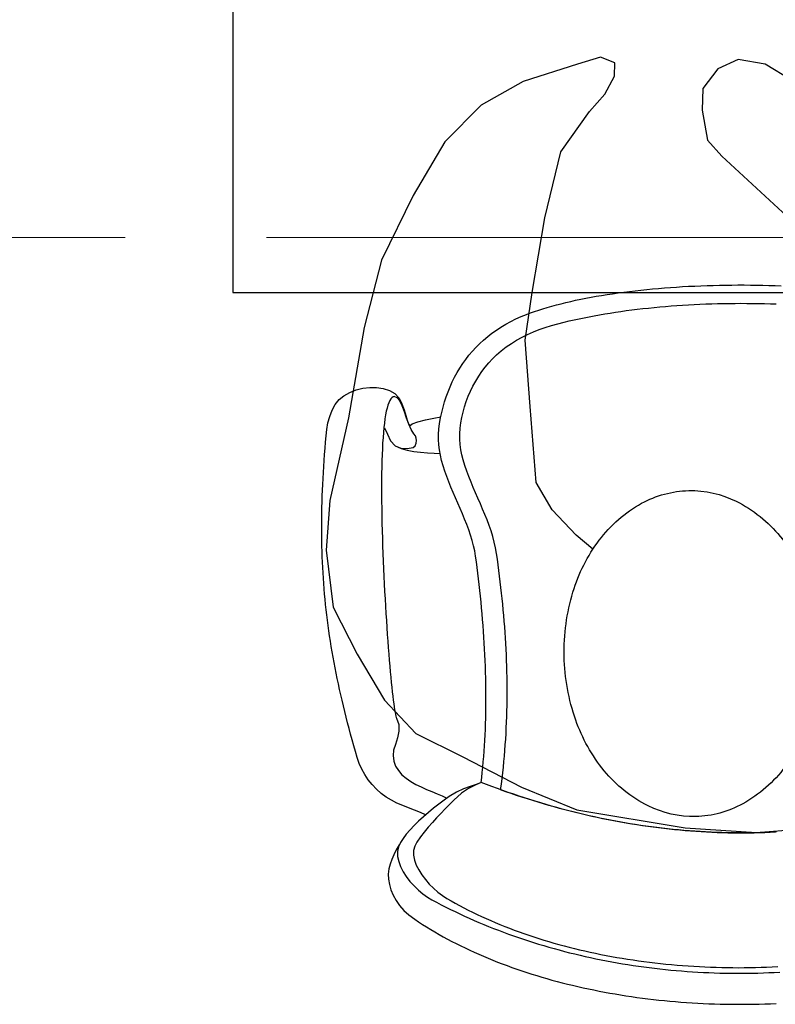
# Model space of a CAD drawing. Header units: millimetres. Extents: x 45699 to 251499, y 244 to 86446.
# Tile 11 of 240: x 55770 to 56304, y 33979 to 34674. Entities that reach past the tile are written whole.
import ezdxf

# ---------------------------------------------------------------- set-up
doc = ezdxf.new("R2010")
doc.units = ezdxf.units.MM
doc.header["$LTSCALE"] = 400
doc.linetypes.add('CENTER', pattern=[2, 1.25, -0.25, 0.25, -0.25])
for name, color, linetype in [('inr', 4, 'Continuous'), ('stramien', 1, 'CENTER'), ('symbol', 1, 'Continuous')]:
    doc.layers.add(name, color=color, linetype=linetype)

# ---------------------------------------------------------------- blocks, each defined once
blk = doc.blocks.new('symb-ps03_b2')
blk.add_lwpolyline([(82.2, -333.73), (93.49, -323.27), (109.57, -304.53), (119.85, -284.69), (121.28, -230.81), (122.48, -183.75), (115.83, -150.44), (104.24, -98.36), (90.78, -52.15), (69.01, -24.79), (57.73, -13.18), (50.16, -0.87), (49.41, 8.49), (59.39, 12.98), (75.77, 8.94), (114.72, -1.3), (145.34, -16.57), (172.08, -41.05), (196.39, -77.8), (221.07, -122.2), (235.72, -169.19), (249.93, -232.34), (265.93, -289.97), (270.29, -324.82), (267.36, -365.38), (252.24, -399.32), (234.6, -432.83), (213.47, -457.47), (181.15, -475.38), (140.99, -499.03), (102.83, -516.9), (26.94, -533.46), (-23.26, -539.32), (-83.08, -537.53), (-129.91, -527.67), (-165.07, -510.66), (-191.76, -478.72), (-217.74, -447.52), (-240.83, -394.03), (-258.09, -313.42), (-261.73, -241.7), (-250.83, -189), (-222.05, -138.32), (-185.21, -93.42), (-169.5, -72.24), (-133.78, -53.89), (-107.08, -45.73), (-74.51, -9.97), (-56.54, 2.32), (-37.52, 6.69), (-22.96, 0.81), (-11.7, -12.58), (-10.52, -27.93), (-13.17, -49.25), (-22.57, -61.11), (-75.09, -114.54), (-104.49, -144.91), (-120.66, -165.69), (-138.44, -200.31), (-141.83, -234.06), (-134.63, -284.5), (-123.43, -302.13), (-94.37, -318.79), (-69.05, -327.19), (-51.69, -333.04)])
blk.add_lwpolyline([(-74.51, -413.35, 0.078796), (-66.05, -458.32, 0.088041), (-45.71, -493.94, 0.105312), (-14.5, -518.49, 0.121926), (19.15, -525.8, 0.121926), (52.32, -516.57, 0.105312), (82.08, -490.27, 0.088041), (100.34, -453.54, 0.078796), (106.21, -408.16, 0.078796), (97.75, -363.19, 0.088041), (77.41, -327.57, 0.105312), (46.19, -303.02, 0.121926), (12.55, -295.71, 0.121926), (-20.62, -304.93, 0.105312), (-50.38, -331.24, 0.088041), (-68.65, -367.96, 0.078796)], format="xyb", close=True)
blk = doc.blocks.new('NUM1-CN02_B2')
for p, q in [((-5.46, -0.03), (-1.08, 0)), ((-1.08, 0), (3.3, 0)), ((-97.36, -7.33), (-93.54, -6.72)), ((-93.54, -6.72), (-89.66, -6.14)), ((-89.66, -6.14), (-85.74, -5.58)), ((-85.74, -5.58), (-81.78, -5.05)), ((-81.78, -5.05), (-77.78, -4.54)), ((-77.78, -4.54), (-73.73, -4.06)), ((-73.73, -4.06), (-69.65, -3.61)), ((-69.65, -3.61), (-65.54, -3.18)), ((-65.54, -3.18), (-61.39, -2.78)), ((-61.39, -2.78), (-57.21, -2.41)), ((-57.21, -2.41), (-53.01, -2.07)), ((-53.01, -2.07), (-48.78, -1.75)), ((-48.78, -1.75), (-44.52, -1.46)), ((-44.52, -1.46), (-40.24, -1.19)), ((-40.24, -1.19), (-35.94, -0.95)), ((-35.94, -0.95), (-31.62, -0.74)), ((-31.62, -0.74), (-27.29, -0.55)), ((-27.29, -0.55), (-22.94, -0.39)), ((-22.94, -0.39), (-18.58, -0.26)), ((-18.58, -0.26), (-14.22, -0.16)), ((-14.22, -0.16), (-9.84, -0.08)), ((-9.84, -0.08), (-5.46, -0.03)), ((3.3, 0), (7.69, -0.03)), ((7.69, -0.03), (12.07, -0.08)), ((12.07, -0.08), (16.44, -0.16)), ((16.44, -0.16), (20.81, -0.27)), ((20.81, -0.27), (25.16, -0.4)), ((25.16, -0.4), (29.51, -0.57)), ((-129.31, -14.05), (-126.01, -13.2)), ((-126.01, -13.2), (-122.64, -12.37)), ((-122.64, -12.37), (-119.21, -11.57)), ((-119.21, -11.57), (-115.71, -10.8)), ((-115.71, -10.8), (-112.15, -10.05)), ((-112.15, -10.05), (-108.54, -9.33)), ((-108.54, -9.33), (-104.87, -8.64)), ((-104.87, -8.64), (-101.14, -7.97)), ((-101.14, -7.97), (-97.36, -7.33)), ((-36.11, -14), (-32.02, -13.78)), ((-32.02, -13.78), (-27.91, -13.59)), ((-27.91, -13.59), (-23.79, -13.42)), ((-23.79, -13.42), (-19.66, -13.28)), ((-19.66, -13.28), (-15.53, -13.16)), ((-15.53, -13.16), (-11.39, -13.07)), ((-11.39, -13.07), (-7.24, -13.01)), ((-7.24, -13.01), (-3.1, -12.97)), ((-3.1, -12.97), (1.05, -12.95)), ((1.05, -12.95), (5.2, -12.97)), ((5.2, -12.97), (9.35, -13.01)), ((9.35, -13.01), (13.5, -13.07)), ((13.5, -13.07), (17.64, -13.16)), ((17.64, -13.16), (21.77, -13.28)), ((21.77, -13.28), (25.9, -13.42)), ((-154.24, -22.33), (-150.4, -20.77)), ((-150.4, -20.77), (-147.62, -19.73)), ((-150.4, -20.77), (-150.4, -20.77)), ((-147.62, -19.73), (-144.76, -18.71)), ((-144.76, -18.71), (-141.82, -17.73)), ((-141.82, -17.73), (-138.8, -16.77)), ((-138.8, -16.77), (-135.71, -15.83)), ((-135.71, -15.83), (-132.55, -14.93)), ((-132.55, -14.93), (-129.31, -14.05)), ((-98.87, -21.03), (-95.16, -20.4)), ((-95.16, -20.4), (-91.42, -19.79)), ((-91.42, -19.79), (-87.64, -19.21)), ((-87.64, -19.21), (-83.83, -18.65)), ((-83.83, -18.65), (-79.98, -18.12)), ((-79.98, -18.12), (-76.11, -17.62)), ((-76.11, -17.62), (-72.21, -17.14)), ((-72.21, -17.14), (-68.29, -16.69)), ((-68.29, -16.69), (-64.34, -16.26)), ((-64.34, -16.26), (-60.37, -15.86)), ((-60.37, -15.86), (-56.37, -15.49)), ((-56.37, -15.49), (-52.35, -15.14)), ((-52.35, -15.14), (-48.32, -14.81)), ((-48.32, -14.81), (-44.27, -14.52)), ((-44.27, -14.52), (-40.2, -14.25)), ((-40.2, -14.25), (-36.11, -14)), ((-168.43, -29.74), (-165.06, -27.72)), ((-165.06, -27.72), (-161.58, -25.81)), ((-161.58, -25.81), (-157.97, -24.01)), ((-157.97, -24.01), (-154.24, -22.33)), ((-132.76, -28.62), (-128.3, -27.36)), ((-128.3, -27.36), (-123.74, -26.2)), ((-123.74, -26.2), (-120.31, -25.38)), ((-120.31, -25.38), (-116.85, -24.59)), ((-116.85, -24.59), (-113.33, -23.83)), ((-113.33, -23.83), (-109.78, -23.09)), ((-109.78, -23.09), (-106.18, -22.38)), ((-106.18, -22.38), (-102.55, -21.69)), ((-102.55, -21.69), (-98.87, -21.03)), ((-177.81, -36.44), (-174.81, -34.1)), ((-174.81, -34.1), (-171.68, -31.87)), ((-171.68, -31.87), (-168.43, -29.74)), ((-149.61, -34.87), (-145.55, -33.1)), ((-145.55, -33.1), (-141.39, -31.47)), ((-141.39, -31.47), (-137.12, -29.99)), ((-137.12, -29.99), (-132.76, -28.62)), ((-186.11, -44.07), (-183.46, -41.43)), ((-183.46, -41.43), (-180.7, -38.88)), ((-180.7, -38.88), (-177.81, -36.44)), ((-164.73, -43.72), (-161.12, -41.22)), ((-161.12, -41.22), (-157.4, -38.92)), ((-157.4, -38.92), (-153.56, -36.8)), ((-153.56, -36.8), (-149.61, -34.87)), ((-191.03, -49.63), (-188.63, -46.8)), ((-188.63, -46.8), (-186.11, -44.07)), ((-171.6, -49.4), (-168.23, -46.45)), ((-168.23, -46.45), (-164.73, -43.72)), ((-197.5, -58.65), (-195.47, -55.56)), ((-195.47, -55.56), (-193.31, -52.55)), ((-193.31, -52.55), (-191.03, -49.63)), ((-179.57, -58.04), (-177.05, -55.01)), ((-177.05, -55.01), (-174.39, -52.13)), ((-174.39, -52.13), (-171.6, -49.4)), ((-171.6, -49.4), (-171.6, -49.4)), ((-201.21, -65.09), (-199.42, -61.83)), ((-199.42, -61.83), (-197.5, -58.65)), ((-184.19, -64.47), (-181.96, -61.2)), ((-181.96, -61.2), (-179.57, -58.04)), ((-204.42, -71.85), (-202.88, -68.44)), ((-202.88, -68.44), (-201.21, -65.09)), ((-188.2, -71.34), (-186.27, -67.86)), ((-186.27, -67.86), (-184.19, -64.47)), ((-279.31, -78.17), (-275.11, -75.89)), ((-275.11, -75.89), (-270.61, -74.14)), ((-270.61, -74.14), (-265.92, -72.95)), ((-265.92, -72.95), (-261.14, -72.36)), ((-261.14, -72.36), (-256.35, -72.39)), ((-256.35, -72.39), (-251.65, -73.08)), ((-251.65, -73.08), (-247.13, -74.45)), ((-247.13, -74.45), (-243.3, -76.73)), ((-207.14, -78.92), (-205.84, -75.35)), ((-205.84, -75.35), (-204.42, -71.85)), ((-191.55, -78.54), (-189.96, -74.9)), ((-189.96, -74.9), (-188.2, -71.34)), ((-285.43, -84.38), (-282.67, -80.91)), ((-282.67, -80.91), (-279.31, -78.17)), ((-247.67, -83.11), (-248.3, -84.86)), ((-246.99, -81.64), (-247.67, -83.11)), ((-246.27, -80.46), (-246.99, -81.64)), ((-245.5, -79.59), (-246.27, -80.46)), ((-244.67, -79.04), (-245.5, -79.59)), ((-243.79, -78.81), (-244.67, -79.04)), ((-241.64, -79.58), (-243.79, -78.81)), ((-243.3, -76.73), (-240.45, -80.03)), ((-239.79, -81.9), (-241.64, -79.58)), ((-240.45, -80.03), (-238.37, -83.95)), ((-238.13, -85.36), (-239.79, -81.9)), ((-209.37, -86.27), (-208.32, -82.56)), ((-208.32, -82.56), (-207.14, -78.92)), ((-194.19, -85.99), (-192.96, -82.24)), ((-192.96, -82.24), (-191.55, -78.54)), ((-289.34, -92.82), (-287.63, -88.41)), ((-287.63, -88.41), (-285.43, -84.38)), ((-249.41, -89.17), (-249.91, -91.71)), ((-248.88, -86.88), (-249.41, -89.17)), ((-248.3, -84.86), (-248.88, -86.88)), ((-238.37, -83.95), (-236.87, -88.11)), ((-236.6, -89.54), (-238.13, -85.36)), ((-236.87, -88.11), (-235.74, -92.11)), ((-235.1, -94.01), (-236.6, -89.54)), ((-211.1, -93.88), (-210.3, -90.04)), ((-210.3, -90.04), (-209.37, -86.27)), ((-196.08, -93.58), (-195.23, -89.77)), ((-195.23, -89.77), (-194.19, -85.99)), ((-290.61, -97.43), (-289.34, -92.82)), ((-250.36, -94.5), (-250.76, -97.51)), ((-249.91, -91.71), (-250.36, -94.5)), ((-235.74, -92.11), (-234.78, -95.58)), ((-233.54, -98.36), (-235.1, -94.01)), ((-234.78, -95.58), (-233.8, -98.11)), ((-231.12, -98), (-227.18, -96.61)), ((-227.18, -96.61), (-221.77, -95.25)), ((-221.77, -95.25), (-215.9, -94.05)), ((-215.9, -94.05), (-210.96, -93.18)), ((-211.78, -97.78), (-211.1, -93.88)), ((-196.72, -97.41), (-196.08, -93.58)), ((-292, -106.52), (-291.48, -102.05)), ((-291.48, -102.05), (-290.61, -97.43)), ((-251.46, -104.18), (-251.74, -107.82)), ((-251.13, -100.74), (-251.46, -104.18)), ((-250.76, -97.51), (-251.13, -100.74)), ((-250.76, -100.77), (-248.56, -105.36)), ((-233.8, -98.11), (-232.59, -99.33)), ((-231.83, -102.17), (-233.54, -98.36)), ((-232.59, -99.33), (-231.12, -98)), ((-229.89, -105.01), (-231.83, -102.17)), ((-212.64, -105.41), (-212.34, -101.75)), ((-212.34, -101.75), (-211.78, -97.78)), ((-212.34, -101.75), (-212.34, -101.75)), ((-197.39, -105.05), (-197.16, -101.23)), ((-197.16, -101.23), (-196.72, -97.41)), ((-292.71, -115.35), (-292.37, -110.96)), ((-292.37, -110.96), (-292, -106.52)), ((-251.74, -107.82), (-252, -111.65)), ((-248.56, -105.36), (-246.36, -109.95)), ((-246.36, -109.95), (-243.13, -113.57)), ((-228.9, -106.44), (-229.89, -105.01)), ((-228.3, -108.11), (-228.9, -106.44)), ((-228.41, -111.8), (-228.16, -109.84)), ((-228.16, -109.84), (-228.3, -108.11)), ((-212.66, -109.1), (-212.64, -105.41)), ((-212.43, -112.8), (-212.66, -109.1)), ((-197.41, -108.85), (-197.39, -105.05)), ((-197.2, -112.61), (-197.41, -108.85)), ((-293.03, -119.69), (-292.71, -115.35)), ((-252.21, -115.65), (-252.39, -119.82)), ((-252, -111.65), (-252.21, -115.65)), ((-243.13, -113.57), (-239.2, -115.16)), ((-243.13, -113.57), (-239.04, -115.36)), ((-239.2, -115.16), (-234.79, -115.4)), ((-239.04, -115.36), (-234.63, -116.66)), ((-234.79, -115.4), (-230.45, -114.71)), ((-234.63, -116.66), (-230, -117.56)), ((-230.45, -114.71), (-229.1, -113.65)), ((-230, -117.56), (-225.22, -118.15)), ((-229.1, -113.65), (-228.41, -111.8)), ((-225.22, -118.15), (-220.39, -118.51)), ((-211.95, -116.52), (-212.43, -112.8)), ((-211.26, -120.25), (-211.95, -116.52)), ((-196.76, -116.33), (-197.2, -112.61)), ((-196.08, -119.99), (-196.76, -116.33)), ((-293.6, -128.25), (-293.33, -123.99)), ((-293.33, -123.99), (-293.03, -119.69)), ((-252.53, -124.15), (-252.65, -128.62)), ((-252.39, -119.82), (-252.53, -124.15)), ((-220.39, -118.51), (-215.59, -118.74)), ((-215.59, -118.74), (-211.51, -118.89)), ((-210.38, -123.99), (-211.26, -120.25)), ((-209.32, -127.75), (-210.38, -123.99)), ((-195.17, -123.58), (-196.08, -119.99)), ((-193.94, -127.53), (-195.17, -123.58)), ((-293.85, -132.47), (-293.6, -128.25)), ((-252.65, -128.62), (-252.73, -133.22)), ((-208.12, -131.51), (-209.32, -127.75)), ((-206.78, -135.28), (-208.12, -131.51)), ((-192.59, -131.43), (-193.94, -127.53)), ((-191.13, -135.31), (-192.59, -131.43)), ((-294.28, -140.8), (-294.08, -136.66)), ((-294.08, -136.66), (-293.85, -132.47)), ((-252.78, -137.95), (-252.8, -142.79)), ((-252.73, -133.22), (-252.78, -137.95)), ((-205.34, -139.05), (-206.78, -135.28)), ((-203.82, -142.83), (-205.34, -139.05)), ((-189.59, -139.16), (-191.13, -135.31)), ((-294.61, -148.99), (-294.46, -144.91)), ((-294.46, -144.91), (-294.28, -140.8)), ((-252.8, -142.79), (-252.79, -147.73)), ((-202.23, -146.61), (-203.82, -142.83)), ((-187.99, -142.99), (-189.59, -139.16)), ((-186.35, -146.81), (-187.99, -142.99)), ((-294.74, -153.03), (-294.61, -148.99)), ((-252.79, -147.73), (-252.75, -152.76)), ((-252.75, -152.76), (-252.69, -157.88)), ((-200.61, -150.38), (-202.23, -146.61)), ((-198.96, -154.16), (-200.61, -150.38)), ((-184.68, -150.63), (-186.35, -146.81)), ((-183.02, -154.44), (-184.68, -150.63)), ((-294.92, -161.02), (-294.84, -157.04)), ((-294.84, -157.04), (-294.74, -153.03)), ((-252.69, -157.88), (-252.61, -163.06)), ((-197.32, -157.93), (-198.96, -154.16)), ((-195.7, -161.7), (-197.32, -157.93)), ((-181.38, -158.26), (-183.02, -154.44)), ((-179.78, -162.09), (-181.38, -158.26)), ((-295, -168.91), (-294.97, -164.98)), ((-294.97, -164.98), (-294.92, -161.02)), ((-252.61, -163.06), (-252.49, -168.3)), ((-194.14, -165.46), (-195.7, -161.7)), ((-192.64, -169.21), (-194.14, -165.46)), ((-178.24, -165.94), (-179.78, -162.09)), ((-176.79, -169.81), (-178.24, -165.94)), ((-295, -172.81), (-295, -168.91)), ((-294.98, -176.69), (-295, -172.81)), ((-252.49, -168.3), (-252.36, -173.6)), ((-252.36, -173.6), (-252.21, -178.93)), ((-191.23, -172.95), (-192.64, -169.21)), ((-189.94, -176.68), (-191.23, -172.95)), ((-175.45, -173.71), (-176.79, -169.81)), ((-174.24, -177.65), (-175.45, -173.71)), ((-294.93, -180.54), (-294.98, -176.69)), ((-294.86, -184.38), (-294.93, -180.54)), ((-252.21, -178.93), (-252.03, -184.28)), ((-188.78, -180.39), (-189.94, -176.68)), ((-187.78, -184.09), (-188.78, -180.39)), ((-173.17, -181.63), (-174.24, -177.65)), ((-294.75, -188.2), (-294.86, -184.38)), ((-252.03, -184.28), (-251.83, -189.65)), ((-186.96, -187.77), (-187.78, -184.09)), ((-172.27, -185.65), (-173.17, -181.63)), ((-171.57, -189.73), (-172.27, -185.65)), ((-294.63, -191.99), (-294.75, -188.2)), ((-294.47, -195.78), (-294.63, -191.99)), ((-251.83, -189.65), (-251.62, -195.03)), ((-186.34, -191.43), (-186.96, -187.77)), ((-186.34, -191.43), (-186.34, -191.43)), ((-185.79, -195.42), (-186.34, -191.43)), ((-171.57, -189.73), (-171.57, -189.73)), ((-171, -193.71), (-171.57, -189.73)), ((-170.45, -197.68), (-171, -193.71)), ((-294.29, -199.55), (-294.47, -195.78)), ((-294.09, -203.3), (-294.29, -199.55)), ((-251.62, -195.03), (-251.39, -200.41)), ((-251.39, -200.41), (-251.14, -205.76)), ((-185.26, -199.44), (-185.79, -195.42)), ((-184.74, -203.48), (-185.26, -199.44)), ((-169.92, -201.65), (-170.45, -197.68)), ((-293.85, -207.04), (-294.09, -203.3)), ((-293.59, -210.78), (-293.85, -207.04)), ((-251.14, -205.76), (-250.88, -211.09)), ((-184.25, -207.54), (-184.74, -203.48)), ((-183.78, -211.61), (-184.25, -207.54)), ((-169.4, -205.62), (-169.92, -201.65)), ((-168.91, -209.59), (-169.4, -205.62)), ((-293.3, -214.5), (-293.59, -210.78)), ((-292.99, -218.22), (-293.3, -214.5)), ((-250.88, -211.09), (-250.6, -216.39)), ((-183.33, -215.7), (-183.78, -211.61)), ((-168.45, -213.56), (-168.91, -209.59)), ((-168, -217.53), (-168.45, -213.56)), ((-292.64, -221.93), (-292.99, -218.22)), ((-292.27, -225.63), (-292.64, -221.93)), ((-250.6, -216.39), (-250.31, -221.63)), ((-250.31, -221.63), (-250.01, -226.82)), ((-182.9, -219.8), (-183.33, -215.7)), ((-182.49, -223.91), (-182.9, -219.8)), ((-167.58, -221.5), (-168, -217.53)), ((-167.17, -225.47), (-167.58, -221.5)), ((-291.87, -229.34), (-292.27, -225.63)), ((-291.45, -233.04), (-291.87, -229.34)), ((-250.01, -226.82), (-249.7, -231.94)), ((-182.1, -228.03), (-182.49, -223.91)), ((-181.73, -232.16), (-182.1, -228.03)), ((-166.79, -229.44), (-167.17, -225.47)), ((-290.99, -236.74), (-291.45, -233.04)), ((-249.7, -231.94), (-249.38, -236.98)), ((-181.38, -236.3), (-181.73, -232.16)), ((-181.06, -240.44), (-181.38, -236.3)), ((-166.44, -233.41), (-166.79, -229.44)), ((-166.1, -237.38), (-166.44, -233.41)), ((-290.51, -240.45), (-290.99, -236.74)), ((-290, -244.15), (-290.51, -240.45)), ((-249.38, -236.98), (-249.05, -241.92)), ((-249.05, -241.92), (-248.71, -246.77)), ((-180.76, -244.58), (-181.06, -240.44)), ((-165.79, -241.35), (-166.1, -237.38)), ((-165.51, -245.32), (-165.79, -241.35)), ((-289.46, -247.86), (-290, -244.15)), ((-288.89, -251.58), (-289.46, -247.86)), ((-248.71, -246.77), (-248.37, -251.5)), ((-180.49, -248.72), (-180.76, -244.58)), ((-180.23, -252.87), (-180.49, -248.72)), ((-165.25, -249.28), (-165.51, -245.32)), ((-165.01, -253.25), (-165.25, -249.28)), ((-288.29, -255.31), (-288.89, -251.58)), ((-287.66, -259.04), (-288.29, -255.31)), ((-248.37, -251.5), (-248.02, -256.11)), ((-248.02, -256.11), (-247.67, -260.59)), ((-180, -257.01), (-180.23, -252.87)), ((-179.8, -261.15), (-180, -257.01)), ((-164.8, -257.22), (-165.01, -253.25)), ((-164.62, -261.18), (-164.8, -257.22)), ((-287, -262.79), (-287.66, -259.04)), ((-286.32, -266.54), (-287, -262.79)), ((-247.67, -260.59), (-247.32, -264.92)), ((-179.62, -265.28), (-179.8, -261.15)), ((-164.46, -265.15), (-164.62, -261.18)), ((-285.6, -270.31), (-286.32, -266.54)), ((-284.86, -274.1), (-285.6, -270.31)), ((-247.32, -264.92), (-246.96, -269.1)), ((-246.96, -269.1), (-246.61, -273.11)), ((-179.46, -269.4), (-179.62, -265.28)), ((-179.33, -273.52), (-179.46, -269.4)), ((-164.32, -269.12), (-164.46, -265.15)), ((-164.22, -273.09), (-164.32, -269.12)), ((-284.08, -277.9), (-284.86, -274.1)), ((-283.27, -281.72), (-284.08, -277.9)), ((-246.61, -273.11), (-246.25, -276.95)), ((-246.25, -276.95), (-245.9, -280.6)), ((-179.23, -277.62), (-179.33, -273.52)), ((-179.15, -281.71), (-179.23, -277.62)), ((-164.13, -277.05), (-164.22, -273.09)), ((-164.08, -281.02), (-164.13, -277.05)), ((-282.44, -285.56), (-283.27, -281.72)), ((-245.9, -280.6), (-245.55, -284.05)), ((-245.55, -284.05), (-245.2, -287.29)), ((-179.09, -285.79), (-179.15, -281.71)), ((-164.06, -284.99), (-164.08, -281.02)), ((-164.06, -288.96), (-164.06, -284.99)), ((-281.57, -289.42), (-282.44, -285.56)), ((-280.67, -293.3), (-281.57, -289.42)), ((-245.2, -287.29), (-244.86, -290.32)), ((-244.86, -290.32), (-244.52, -293.11)), ((-179.07, -289.86), (-179.09, -285.79)), ((-179.07, -293.9), (-179.07, -289.86)), ((-164.09, -292.93), (-164.06, -288.96)), ((-279.75, -297.21), (-280.67, -293.3)), ((-278.79, -301.14), (-279.75, -297.21)), ((-244.52, -293.11), (-244.19, -295.67)), ((-244.19, -295.67), (-243.87, -297.97)), ((-243.87, -297.97), (-243.56, -300.01)), ((-179.15, -301.94), (-179.09, -297.93)), ((-179.09, -297.93), (-179.07, -293.9)), ((-164.23, -300.86), (-164.15, -296.89)), ((-164.15, -296.89), (-164.09, -292.93)), ((-277.8, -305.1), (-278.79, -301.14)), ((-276.78, -309.09), (-277.8, -305.1)), ((-243.56, -300.01), (-243.26, -301.77)), ((-243.26, -301.77), (-242.98, -303.26)), ((-242.98, -303.26), (-242.7, -304.45)), ((-242.7, -304.45), (-242.44, -305.33)), ((-242.44, -305.33), (-242.2, -305.9)), ((-242.2, -305.9), (-240.62, -310.46)), ((-179.34, -309.88), (-179.23, -305.92)), ((-179.23, -305.92), (-179.15, -301.94)), ((-164.49, -308.8), (-164.35, -304.83)), ((-164.35, -304.83), (-164.23, -300.86)), ((-275.72, -313.11), (-276.78, -309.09)), ((-240.62, -310.46), (-240.62, -315.18)), ((-179.48, -313.81), (-179.34, -309.88)), ((-164.88, -316.74), (-164.67, -312.77)), ((-164.67, -312.77), (-164.49, -308.8)), ((-274.64, -317.15), (-275.72, -313.11)), ((-273.52, -321.24), (-274.64, -317.15)), ((-240.62, -315.18), (-241.62, -319.89)), ((-179.85, -321.6), (-179.65, -317.72)), ((-179.65, -317.72), (-179.48, -313.81)), ((-165.11, -320.71), (-164.88, -316.74)), ((-272.38, -325.35), (-273.52, -321.24)), ((-271.2, -329.5), (-272.38, -325.35)), ((-243.02, -324.42), (-244.23, -328.58)), ((-241.62, -319.89), (-243.02, -324.42)), ((-180.33, -329.26), (-180.07, -325.45)), ((-180.07, -325.45), (-179.85, -321.6)), ((-165.68, -328.66), (-165.38, -324.69)), ((-165.38, -324.69), (-165.11, -320.71)), ((-269.98, -333.69), (-271.2, -329.5)), ((-268.56, -337.82), (-269.98, -333.69)), ((-244.23, -328.58), (-244.68, -332.2)), ((-244.68, -332.2), (-244.11, -336.2)), ((-180.93, -336.79), (-180.62, -333.04)), ((-180.62, -333.04), (-180.33, -329.26)), ((-166.37, -336.61), (-166.01, -332.63)), ((-166.01, -332.63), (-165.68, -328.66)), ((-266.76, -341.83), (-268.56, -337.82)), ((-244.11, -336.2), (-242.81, -339.77)), ((-242.81, -339.77), (-240.87, -342.96)), ((-181.66, -344.16), (-181.28, -340.5)), ((-181.28, -340.5), (-180.93, -336.79)), ((-167.19, -344.56), (-166.76, -340.58)), ((-166.76, -340.58), (-166.37, -336.61)), ((-264.6, -345.69), (-266.76, -341.83)), ((-262.12, -349.37), (-264.6, -345.69)), ((-240.87, -342.96), (-238.39, -345.8)), ((-238.39, -345.8), (-235.46, -348.34)), ((-182.07, -347.79), (-181.66, -344.16)), ((-167.65, -348.53), (-167.19, -344.56)), ((-259.36, -352.84), (-262.12, -349.37)), ((-256.35, -356.06), (-259.36, -352.84)), ((-235.46, -348.34), (-232.16, -350.6)), ((-232.16, -350.6), (-228.6, -352.64)), ((-228.6, -352.64), (-224.87, -354.49)), ((-224.87, -354.49), (-221.05, -356.19)), ((-190.22, -354.13), (-194.86, -355.9)), ((-186.69, -353.19), (-191.28, -355.58)), ((-186.05, -352.69), (-190.22, -354.13)), ((-182.51, -351.38), (-186.69, -353.19)), ((-182.51, -351.38), (-186.05, -352.69)), ((-182.51, -351.38), (-182.07, -347.79)), ((-182.51, -351.38), (-182.51, -351.38)), ((-178.66, -352.84), (-182.51, -351.38)), ((-174.82, -354.26), (-178.66, -352.84)), ((-170.98, -355.66), (-174.82, -354.26)), ((-168.67, -356.49), (-168.14, -352.51)), ((-168.14, -352.51), (-167.65, -348.53)), ((-253.11, -359), (-256.35, -356.06)), ((-249.59, -361.62), (-253.11, -359)), ((-221.05, -356.19), (-217.24, -357.78)), ((-217.24, -357.78), (-213.53, -359.3)), ((-213.53, -359.3), (-210.01, -360.79)), ((-210.01, -360.79), (-206.59, -362.38)), ((-205.02, -361.29), (-208.66, -363.82)), ((-199.85, -358.22), (-205.02, -361.29)), ((-196.27, -358.95), (-201.64, -363.7)), ((-194.86, -355.9), (-199.85, -358.22)), ((-191.28, -355.58), (-196.27, -358.95)), ((-167.14, -357.03), (-170.98, -355.66)), ((-168.67, -356.49), (-168.67, -356.49)), ((-164.9, -357.84), (-168.67, -356.49)), ((-163.31, -358.36), (-167.14, -357.03)), ((-161.14, -359.15), (-164.9, -357.84)), ((-159.48, -359.67), (-163.31, -358.36)), ((-157.37, -360.44), (-161.14, -359.15)), ((-155.65, -360.94), (-159.48, -359.67)), ((-153.6, -361.7), (-157.37, -360.44)), ((-151.83, -362.19), (-155.65, -360.94)), ((-245.83, -363.87), (-249.59, -361.62)), ((-241.89, -365.83), (-245.83, -363.87)), ((-237.82, -367.6), (-241.89, -365.83)), ((-233.68, -369.25), (-237.82, -367.6)), ((-212.35, -366.55), (-216.04, -369.43)), ((-208.66, -363.82), (-212.35, -366.55)), ((-204.74, -366.82), (-207.83, -369.95)), ((-201.64, -363.7), (-204.74, -366.82)), ((-149.82, -362.93), (-153.6, -361.7)), ((-148.01, -363.4), (-151.83, -362.19)), ((-146.04, -364.12), (-149.82, -362.93)), ((-144.2, -364.59), (-148.01, -363.4)), ((-142.26, -365.29), (-146.04, -364.12)), ((-140.38, -365.74), (-144.2, -364.59)), ((-138.48, -366.42), (-142.26, -365.29)), ((-136.57, -366.86), (-140.38, -365.74)), ((-134.69, -367.53), (-138.48, -366.42)), ((-132.77, -367.96), (-136.57, -366.86)), ((-130.9, -368.6), (-134.69, -367.53)), ((-128.97, -369.02), (-132.77, -367.96)), ((-229.51, -370.88), (-233.68, -369.25)), ((-225.39, -372.56), (-229.51, -370.88)), ((-221.72, -374.22), (-225.39, -372.56)), ((-219.67, -372.43), (-223.2, -375.51)), ((-216.04, -369.43), (-219.67, -372.43)), ((-210.88, -373.12), (-213.9, -376.33)), ((-207.83, -369.95), (-210.88, -373.12)), ((-127.1, -369.64), (-130.9, -368.6)), ((-125.17, -370.05), (-128.97, -369.02)), ((-123.31, -370.65), (-127.1, -369.64)), ((-121.37, -371.05), (-125.17, -370.05)), ((-119.51, -371.63), (-123.31, -370.65)), ((-117.57, -372.02), (-121.37, -371.05)), ((-115.71, -372.58), (-119.51, -371.63)), ((-113.78, -372.97), (-117.57, -372.02)), ((-111.9, -373.5), (-115.71, -372.58)), ((-109.99, -373.88), (-113.78, -372.97)), ((-108.09, -374.39), (-111.9, -373.5)), ((-106.21, -374.76), (-109.99, -373.88)), ((-104.28, -375.25), (-108.09, -374.39)), ((-102.42, -375.61), (-106.21, -374.76)), ((-100.47, -376.08), (-104.28, -375.25)), ((-229.76, -381.76), (-232.68, -384.86)), ((-226.58, -378.63), (-229.76, -381.76)), ((-223.2, -375.51), (-226.58, -378.63)), ((-216.86, -379.58), (-219.76, -382.91)), ((-213.9, -376.33), (-216.86, -379.58)), ((-98.64, -376.43), (-102.42, -375.61)), ((-96.66, -376.88), (-100.47, -376.08)), ((-94.86, -377.22), (-98.64, -376.43)), ((-92.84, -377.64), (-96.66, -376.88)), ((-91.08, -377.97), (-94.86, -377.22)), ((-89.03, -378.38), (-92.84, -377.64)), ((-87.31, -378.7), (-91.08, -377.97)), ((-85.21, -379.09), (-89.03, -378.38)), ((-83.53, -379.4), (-87.31, -378.7)), ((-81.39, -379.76), (-85.21, -379.09)), ((-79.76, -380.07), (-83.53, -379.4)), ((-77.56, -380.4), (-81.39, -379.76)), ((-75.99, -380.71), (-79.76, -380.07)), ((-73.74, -381.02), (-77.56, -380.4)), ((-72.23, -381.31), (-75.99, -380.71)), ((-69.91, -381.6), (-73.74, -381.02)), ((-68.46, -381.89), (-72.23, -381.31)), ((-66.08, -382.15), (-69.91, -381.6)), ((-64.7, -382.44), (-68.46, -381.89)), ((-62.25, -382.67), (-66.08, -382.15)), ((-235.31, -387.9), (-237.58, -390.83)), ((-232.68, -384.86), (-235.31, -387.9)), ((-222.57, -386.31), (-225.28, -389.79)), ((-219.76, -382.91), (-222.57, -386.31)), ((-60.93, -382.95), (-64.7, -382.44)), ((-58.42, -383.16), (-62.25, -382.67)), ((-57.17, -383.44), (-60.93, -382.95)), ((-54.59, -383.62), (-58.42, -383.16)), ((-53.41, -383.9), (-57.17, -383.44)), ((-50.76, -384.05), (-54.59, -383.62)), ((-49.65, -384.32), (-53.41, -383.9)), ((-46.92, -384.45), (-50.76, -384.05)), ((-45.89, -384.72), (-49.65, -384.32)), ((-43.09, -384.82), (-46.92, -384.45)), ((-42.14, -385.08), (-45.89, -384.72)), ((-39.25, -385.16), (-43.09, -384.82)), ((-38.38, -385.41), (-42.14, -385.08)), ((-35.42, -385.46), (-39.25, -385.16)), ((-34.63, -385.72), (-38.38, -385.41)), ((-31.58, -385.74), (-35.42, -385.46)), ((-30.87, -385.99), (-34.63, -385.72)), ((-27.74, -385.98), (-31.58, -385.74)), ((-27.12, -386.23), (-30.87, -385.99)), ((-23.9, -386.2), (-27.74, -385.98)), ((-23.36, -386.45), (-27.12, -386.23)), ((-20.06, -386.38), (-23.9, -386.2)), ((-19.61, -386.63), (-23.36, -386.45)), ((-16.22, -386.54), (-20.06, -386.38)), ((-15.86, -386.78), (-19.61, -386.63)), ((-12.38, -386.66), (-16.22, -386.54)), ((-12.11, -386.9), (-15.86, -386.78)), ((-8.54, -386.75), (-12.38, -386.66)), ((-8.36, -386.99), (-12.11, -386.9)), ((-4.7, -386.81), (-8.54, -386.75)), ((-4.61, -387.05), (-8.36, -386.99)), ((-0.86, -386.84), (-4.7, -386.81)), ((-0.86, -387.08), (-4.61, -387.05)), ((2.98, -386.84), (-0.86, -386.84)), ((2.89, -387.08), (-0.86, -387.08)), ((6.64, -387.05), (2.89, -387.08)), ((6.83, -386.81), (2.98, -386.84)), ((10.4, -386.99), (6.64, -387.05)), ((10.67, -386.75), (6.83, -386.81)), ((14.15, -386.9), (10.4, -386.99)), ((14.51, -386.66), (10.67, -386.75)), ((17.9, -386.78), (14.15, -386.9)), ((18.35, -386.54), (14.51, -386.66)), ((21.65, -386.63), (17.9, -386.78)), ((22.19, -386.38), (18.35, -386.54)), ((25.4, -386.45), (21.65, -386.63)), ((26.03, -386.2), (22.19, -386.38)), ((-240.43, -395.34), (-242.39, -398.94)), ((-239.46, -393.62), (-240.89, -396.76)), ((-237.58, -390.83), (-239.46, -393.62)), ((-229.39, -396.27), (-230.1, -399.39)), ((-227.88, -393.37), (-229.39, -396.27)), ((-225.28, -389.79), (-227.88, -393.37)), ((-244.02, -402.4), (-245.5, -405.61)), ((-242.39, -398.94), (-244.02, -402.4)), ((-240.89, -396.76), (-241.52, -400.1)), ((-241.52, -400.1), (-241.42, -403.58)), ((-230.1, -399.39), (-230.1, -402.69)), ((-230.1, -402.69), (-229.45, -406.1)), ((-246.81, -408.92), (-247.64, -412.4)), ((-245.5, -405.61), (-246.81, -408.92)), ((-241.42, -403.58), (-240.68, -407.14)), ((-240.68, -407.14), (-239.35, -410.74)), ((-229.45, -406.1), (-228.22, -409.58)), ((-228.22, -409.58), (-226.49, -413.07)), ((-247.64, -412.4), (-248, -416.01)), ((-248, -416.01), (-247.88, -419.7)), ((-239.35, -410.74), (-237.53, -414.31)), ((-237.53, -414.31), (-235.29, -417.81)), ((-226.49, -413.07), (-224.34, -416.51)), ((-224.34, -416.51), (-221.84, -419.86)), ((-247.88, -419.7), (-247.27, -423.46)), ((-247.27, -423.46), (-246.18, -427.22)), ((-235.29, -417.81), (-232.7, -421.17)), ((-232.7, -421.17), (-229.85, -424.35)), ((-221.84, -419.86), (-219.06, -423.05)), ((-219.06, -423.05), (-216.08, -426.03)), ((-246.18, -427.22), (-244.61, -430.96)), ((-244.61, -430.96), (-242.55, -434.63)), ((-229.85, -424.35), (-226.8, -427.3)), ((-226.8, -427.3), (-223.63, -429.95)), ((-223.63, -429.95), (-220.43, -432.26)), ((-216.08, -426.03), (-212.96, -428.76)), ((-212.96, -428.76), (-209.79, -431.17)), ((-242.55, -434.63), (-240, -438.19)), ((-220.43, -432.26), (-217.25, -434.17)), ((-217.25, -434.17), (-214.02, -435.9)), ((-214.02, -435.9), (-210.76, -437.6)), ((-210.76, -437.6), (-207.49, -439.27)), ((-209.79, -431.17), (-206.63, -433.2)), ((-206.63, -433.2), (-203.69, -434.91)), ((-203.69, -434.91), (-200.72, -436.58)), ((-200.72, -436.58), (-197.71, -438.22)), ((-240, -438.19), (-236.95, -441.62)), ((-236.95, -441.62), (-233.41, -444.86)), ((-233.41, -444.86), (-229.38, -447.87)), ((-207.49, -439.27), (-204.19, -440.91)), ((-204.19, -440.91), (-200.88, -442.52)), ((-200.88, -442.52), (-197.54, -444.11)), ((-197.71, -438.22), (-194.67, -439.83)), ((-197.54, -444.11), (-194.19, -445.66)), ((-194.67, -439.83), (-191.59, -441.41)), ((-191.59, -441.41), (-188.48, -442.96)), ((-188.48, -442.96), (-185.34, -444.48)), ((-185.34, -444.48), (-182.16, -445.97)), ((-229.38, -447.87), (-226.6, -449.72)), ((-226.6, -449.72), (-223.78, -451.55)), ((-223.78, -451.55), (-220.93, -453.34)), ((-194.19, -445.66), (-190.81, -447.18)), ((-190.81, -447.18), (-187.42, -448.68)), ((-187.42, -448.68), (-184.01, -450.14)), ((-184.01, -450.14), (-180.59, -451.58)), ((-182.16, -445.97), (-178.96, -447.43)), ((-180.59, -451.58), (-177.14, -452.99)), ((-178.96, -447.43), (-175.72, -448.86)), ((-175.72, -448.86), (-172.45, -450.26)), ((-172.45, -450.26), (-169.16, -451.63)), ((-169.16, -451.63), (-165.83, -452.97)), ((-220.93, -453.34), (-218.04, -455.1)), ((-218.04, -455.1), (-215.12, -456.84)), ((-215.12, -456.84), (-212.16, -458.54)), ((-212.16, -458.54), (-209.17, -460.22)), ((-177.14, -452.99), (-173.68, -454.36)), ((-173.68, -454.36), (-170.2, -455.71)), ((-170.2, -455.71), (-166.71, -457.03)), ((-166.71, -457.03), (-163.2, -458.32)), ((-165.83, -452.97), (-162.48, -454.28)), ((-163.2, -458.32), (-159.68, -459.58)), ((-162.48, -454.28), (-159.1, -455.56)), ((-159.1, -455.56), (-155.69, -456.81)), ((-155.69, -456.81), (-152.26, -458.03)), ((-152.26, -458.03), (-148.8, -459.22)), ((-209.17, -460.22), (-206.15, -461.87)), ((-206.15, -461.87), (-203.09, -463.49)), ((-203.09, -463.49), (-200, -465.08)), ((-200, -465.08), (-196.88, -466.64)), ((-159.68, -459.58), (-156.14, -460.81)), ((-156.14, -460.81), (-152.58, -462.01)), ((-152.58, -462.01), (-149.02, -463.19)), ((-149.02, -463.19), (-145.43, -464.33)), ((-148.8, -459.22), (-145.31, -460.37)), ((-145.43, -464.33), (-141.84, -465.44)), ((-145.31, -460.37), (-141.8, -461.5)), ((-141.84, -465.44), (-138.23, -466.53)), ((-141.8, -461.5), (-138.27, -462.6)), ((-138.27, -462.6), (-134.71, -463.67)), ((-134.71, -463.67), (-131.14, -464.71)), ((-131.14, -464.71), (-127.54, -465.72)), ((-127.54, -465.72), (-123.91, -466.69)), ((-196.88, -466.64), (-193.73, -468.17)), ((-193.73, -468.17), (-190.55, -469.67)), ((-190.55, -469.67), (-187.34, -471.14)), ((-187.34, -471.14), (-184.11, -472.59)), ((-184.11, -472.59), (-180.84, -474.01)), ((-138.23, -466.53), (-134.6, -467.58)), ((-134.6, -467.58), (-130.97, -468.61)), ((-130.97, -468.61), (-127.32, -469.6)), ((-127.32, -469.6), (-123.66, -470.57)), ((-123.91, -466.69), (-120.27, -467.64)), ((-123.66, -470.57), (-119.99, -471.51)), ((-120.27, -467.64), (-116.61, -468.56)), ((-119.99, -471.51), (-116.31, -472.42)), ((-116.61, -468.56), (-112.93, -469.45)), ((-116.31, -472.42), (-112.61, -473.3)), ((-112.93, -469.45), (-109.23, -470.3)), ((-109.23, -470.3), (-105.51, -471.13)), ((-105.51, -471.13), (-101.78, -471.93)), ((-101.78, -471.93), (-98.03, -472.69)), ((-98.03, -472.69), (-94.26, -473.43)), ((-180.84, -474.01), (-177.54, -475.39)), ((-177.54, -475.39), (-174.22, -476.75)), ((-174.22, -476.75), (-170.87, -478.08)), ((-170.87, -478.08), (-167.5, -479.38)), ((-167.5, -479.38), (-164.1, -480.65)), ((-112.61, -473.3), (-108.91, -474.15)), ((-108.91, -474.15), (-105.2, -474.97)), ((-105.2, -474.97), (-101.47, -475.76)), ((-101.47, -475.76), (-97.74, -476.52)), ((-97.74, -476.52), (-94, -477.25)), ((-94.26, -473.43), (-90.47, -474.14)), ((-94, -477.25), (-90.25, -477.96)), ((-90.47, -474.14), (-86.68, -474.82)), ((-90.25, -477.96), (-86.49, -478.63)), ((-86.68, -474.82), (-82.86, -475.46)), ((-86.49, -478.63), (-82.72, -479.27)), ((-82.86, -475.46), (-79.04, -476.08)), ((-82.72, -479.27), (-78.95, -479.89)), ((-79.04, -476.08), (-75.2, -476.66)), ((-75.2, -476.66), (-71.35, -477.22)), ((-71.35, -477.22), (-67.48, -477.75)), ((-67.48, -477.75), (-63.61, -478.24)), ((-63.61, -478.24), (-59.73, -478.71)), ((-59.73, -478.71), (-55.83, -479.14)), ((-55.83, -479.14), (-51.93, -479.55)), ((-51.93, -479.55), (-48.02, -479.92)), ((-164.1, -480.65), (-160.67, -481.89)), ((-160.67, -481.89), (-157.22, -483.11)), ((-157.22, -483.11), (-153.75, -484.29)), ((-153.75, -484.29), (-150.25, -485.45)), ((-150.25, -485.45), (-146.73, -486.57)), ((-146.73, -486.57), (-143.19, -487.67)), ((-78.95, -479.89), (-75.17, -480.48)), ((-75.17, -480.48), (-71.38, -481.03)), ((-71.38, -481.03), (-67.58, -481.56)), ((-67.58, -481.56), (-63.78, -482.06)), ((-63.78, -482.06), (-59.97, -482.53)), ((-59.97, -482.53), (-56.16, -482.97)), ((-56.16, -482.97), (-52.34, -483.38)), ((-52.34, -483.38), (-48.52, -483.76)), ((-48.52, -483.76), (-44.69, -484.11)), ((-48.02, -479.92), (-44.1, -480.27)), ((-44.69, -484.11), (-40.86, -484.43)), ((-44.1, -480.27), (-40.17, -480.59)), ((-40.86, -484.43), (-37.03, -484.72)), ((-40.17, -480.59), (-36.24, -480.87)), ((-37.03, -484.72), (-33.19, -484.99)), ((-36.24, -480.87), (-32.3, -481.13)), ((-33.19, -484.99), (-29.35, -485.22)), ((-32.3, -481.13), (-28.35, -481.35)), ((-29.35, -485.22), (-25.5, -485.43)), ((-28.35, -481.35), (-24.4, -481.55)), ((-25.5, -485.43), (-21.66, -485.6)), ((-24.4, -481.55), (-20.45, -481.71)), ((-21.66, -485.6), (-17.81, -485.75)), ((-20.45, -481.71), (-16.49, -481.84)), ((-17.81, -485.75), (-13.96, -485.87)), ((-16.49, -481.84), (-12.53, -481.95)), ((-13.96, -485.87), (-10.11, -485.96)), ((-12.53, -481.95), (-8.57, -482.02)), ((-10.11, -485.96), (-6.26, -486.01)), ((-8.57, -482.02), (-4.61, -482.07)), ((-6.26, -486.01), (-2.4, -486.04)), ((-4.61, -482.07), (-0.64, -482.08)), ((-2.4, -486.04), (1.45, -486.04)), ((-0.64, -482.08), (3.32, -482.07)), ((1.45, -486.04), (5.3, -486.01)), ((3.32, -482.07), (7.29, -482.02)), ((5.3, -486.01), (9.15, -485.96)), ((7.29, -482.02), (11.25, -481.94)), ((9.15, -485.96), (13.01, -485.87)), ((11.25, -481.94), (15.21, -481.84)), ((13.01, -485.87), (16.86, -485.75)), ((15.21, -481.84), (19.17, -481.7)), ((16.86, -485.75), (20.7, -485.6)), ((19.17, -481.7), (23.13, -481.54)), ((20.7, -485.6), (24.55, -485.43)), ((23.13, -481.54), (27.08, -481.34)), ((24.55, -485.43), (28.39, -485.22)), ((-143.19, -487.67), (-139.63, -488.74)), ((-139.63, -488.74), (-136.04, -489.78)), ((-136.04, -489.78), (-132.44, -490.79)), ((-132.44, -490.79), (-128.82, -491.77)), ((-128.82, -491.77), (-125.17, -492.72)), ((-125.17, -492.72), (-121.51, -493.65)), ((-121.51, -493.65), (-117.83, -494.54)), ((-117.83, -494.54), (-114.13, -495.41)), ((-114.13, -495.41), (-110.42, -496.25)), ((-110.42, -496.25), (-106.69, -497.05)), ((-106.69, -497.05), (-102.94, -497.83)), ((-102.94, -497.83), (-99.18, -498.58)), ((-99.18, -498.58), (-95.4, -499.31)), ((-95.4, -499.31), (-91.61, -500)), ((-91.61, -500), (-87.81, -500.66)), ((-87.81, -500.66), (-83.99, -501.3)), ((-83.99, -501.3), (-80.16, -501.9)), ((-80.16, -501.9), (-76.32, -502.48)), ((-76.32, -502.48), (-72.47, -503.03)), ((-72.47, -503.03), (-68.61, -503.55)), ((-68.61, -503.55), (-64.73, -504.04)), ((-64.73, -504.04), (-60.85, -504.5)), ((-60.85, -504.5), (-56.96, -504.93)), ((-56.96, -504.93), (-53.06, -505.33)), ((-53.06, -505.33), (-49.15, -505.71)), ((-49.15, -505.71), (-45.24, -506.05)), ((-45.24, -506.05), (-41.32, -506.37)), ((-41.32, -506.37), (-37.39, -506.66)), ((-37.39, -506.66), (-33.46, -506.92)), ((-33.46, -506.92), (-29.52, -507.15)), ((-29.52, -507.15), (-25.58, -507.35)), ((-25.58, -507.35), (-21.64, -507.52)), ((-21.64, -507.52), (-17.69, -507.66)), ((17.89, -507.65), (21.84, -507.51)), ((21.84, -507.51), (25.78, -507.33)), ((-17.69, -507.66), (-13.74, -507.78)), ((-13.74, -507.78), (-9.78, -507.86)), ((-9.78, -507.86), (-5.83, -507.92)), ((-5.83, -507.92), (-1.88, -507.95)), ((-1.88, -507.95), (2.08, -507.95)), ((2.08, -507.95), (6.03, -507.92)), ((6.03, -507.92), (9.99, -507.86)), ((9.99, -507.86), (13.94, -507.77)), ((13.94, -507.77), (17.89, -507.65))]:
    blk.add_line(p, q)

msp = doc.modelspace()

# ---------------------------------------------------------------- linework, layer by layer
at = {"layer": 'inr'}
msp.add_lwpolyline([(55920.6, 35181.33), (55920.6, 34481.33), (56620.6, 34481.33), (56620.6, 35181.33)], close=True, dxfattribs=at)
at = {"layer": 'stramien', "lineweight": 0}
msp.add_line((52744.44, 34520), (67231.89, 34520), dxfattribs=at)

# ---------------------------------------------------------------- block references
at = {"layer": 'inr'}
msp.add_blockref('NUM1-CN02_B2', (56278.38, 34486.55), dxfattribs=at)
at = {"layer": 'symbol', "linetype": 'Continuous', "lineweight": 0, "xscale": -1, "rotation": 2.875476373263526}
msp.add_blockref('symb-ps03_b2', (56240.18, 34637.32), dxfattribs=at)

doc.saveas('drawing.dxf')
